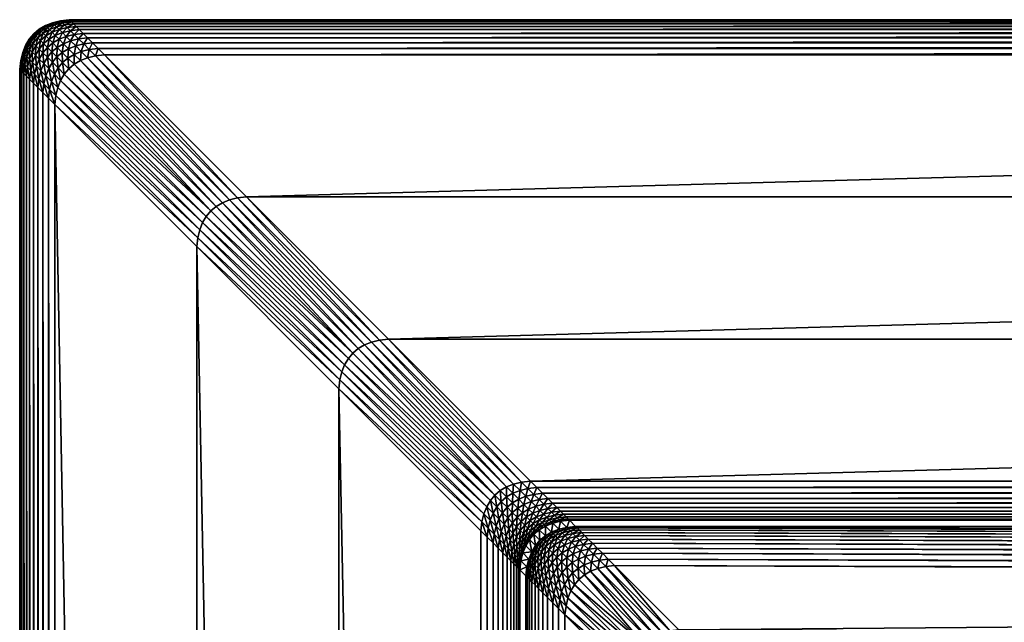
# Model space of a CAD drawing. Header units: centimetres. Extents: x -38.9 to 41.1, y 294.2 to 374.2.
# Tile 6 of 22: x -38.9 to -29, y 368.2 to 374.2. Entities that reach past the tile are written whole.
import ezdxf

# ---------------------------------------------------------------- set-up
doc = ezdxf.new("R2010")
doc.units = ezdxf.units.CM
doc.layers.get('0').update_dxf_attribs({"true_color": 0x565656})

msp = doc.modelspace()

# ---------------------------------------------------------------- meshes
at = {"color": 37, "true_color": 0x7a5834}
mesh = msp.add_polyface(dxfattribs=at)
corners = [(-38.5093, 374.2209, 4), (-38.4201, 374.2318, 4), (-38.4201, 374.2318, 0), (-38.5093, 374.2209, 0), (-38.5897, 374.2014, 4), (-38.5897, 374.2014, 0), (-38.6615, 374.1731, 4), (-38.6615, 374.1731, 0), (-38.5016, 374.2133, 4.0891), (-38.4124, 374.2241, 4.0891), (-38.4878, 374.1994, 4.1696), (-38.3986, 374.2103, 4.1696), (-38.4678, 374.1794, 4.2413), (-38.3786, 374.1903, 4.2413), (-38.4417, 374.1533, 4.3044), (-38.3525, 374.1642, 4.3044), (-38.4094, 374.1211, 4.3587), (-38.3202, 374.1319, 4.3587), (-38.582, 374.1937, 4.0891), (-38.5682, 374.1799, 4.1696), (-38.5482, 374.1599, 4.2413), (-38.5221, 374.1338, 4.3044), (-38.4898, 374.1015, 4.3587), (-38.6538, 374.1655, 4.0891), (-38.64, 374.1516, 4.1696), (-38.62, 374.1317, 4.2413), (-38.5939, 374.1055, 4.3044), (-38.5616, 374.0732, 4.3587), (-38.683, 374.0947, 4.2413), (-38.6569, 374.0686, 4.3044), (-38.6246, 374.0363, 4.3587), (-38.2372, 374.0489, 4.4413), (-38.3264, 374.038, 4.4413), (-38.2756, 373.9873, 4.4696), (-38.2818, 374.0935, 4.4044), (-38.371, 374.0826, 4.4044), (-38.4514, 374.0631, 4.4044), (-38.4068, 374.0185, 4.4413), (-38.5232, 374.0348, 4.4044), (-38.4786, 373.9902, 4.4413), (-38.5862, 373.9979, 4.4044)]
mesh.append_faces([[corners[k] for k in face] for face in [(0, 1, 2), (2, 3, 0), (4, 0, 3), (3, 5, 4), (6, 4, 5), (5, 7, 6), (8, 9, 1), (1, 0, 8), (10, 11, 9), (9, 8, 10), (12, 13, 11), (11, 10, 12), (14, 15, 13), (13, 12, 14), (16, 17, 15), (15, 14, 16), (18, 8, 0), (0, 4, 18), (19, 10, 8), (8, 18, 19), (20, 12, 10), (10, 19, 20), (21, 14, 12), (12, 20, 21), (22, 16, 14), (14, 21, 22), (23, 18, 4), (4, 6, 23), (24, 19, 18), (18, 23, 24), (25, 20, 19), (19, 24, 25), (26, 21, 20), (20, 25, 26), (27, 22, 21), (21, 26, 27), (28, 25, 24), (29, 26, 25), (30, 27, 26), (26, 29, 30), (31, 32, 33), (34, 35, 32), (32, 31, 34), (17, 16, 35), (35, 34, 17), (35, 36, 37), (37, 32, 35), (16, 22, 36), (36, 35, 16), (36, 38, 39), (39, 37, 36), (22, 27, 38), (38, 36, 22), (27, 30, 40), (40, 38, 27)]], dxfattribs={"vtx2": -1, "color": 37})
mesh = msp.add_polyface(dxfattribs=at)
corners = [(14.5799, 374.2318, 4), (14.5799, 374.2318, 0), (-38.4201, 374.2318, 0), (-38.4201, 374.2318, 4), (16.3644, 372.4472, 4.5), (-36.6356, 372.4473, 4.5), (-35.2046, 371.0163, 4.5), (19.6561, 369.1559, 4.0117), (-33.3805, 369.1917, 4.0032), (-33.3196, 369.13, 3.2386), (20.3001, 368.5133, 2.1499), (-32.9265, 368.7363, 2.7418), (-32.2794, 368.0892, 2.7418), (-33.4264, 368.2381, 2.7512), (-32.7794, 367.5911, 2.7512), (-32.7685, 367.6801, 2.7502), (-33.4156, 368.3272, 2.7502), (-32.749, 367.7605, 2.7493), (-33.396, 368.4076, 2.7493), (-32.7207, 367.8322, 2.7483), (-33.3678, 368.4792, 2.7483), (-32.6838, 367.8951, 2.7474), (-33.3308, 368.5422, 2.7474), (-32.6381, 367.9493, 2.7465), (-32.3686, 368.0787, 2.7427), (-33.0156, 368.7258, 2.7427), (-32.449, 368.0594, 2.7436), (-33.0961, 368.7065, 2.7436), (-32.5208, 368.0315, 2.7446), (-33.1678, 368.6785, 2.7446), (-32.5838, 367.9947, 2.7455), (-33.2309, 368.6418, 2.7455), (-38.4124, 374.2241, 4.0891), (14.5876, 374.2241, 4.0891), (-38.3986, 374.2103, 4.1696), (14.6014, 374.2102, 4.1696), (-38.3786, 374.1903, 4.2413), (14.6214, 374.1903, 4.2413), (-38.3525, 374.1642, 4.3044), (14.6475, 374.1641, 4.3044), (-38.3202, 374.1319, 4.3587), (14.8704, 373.9412, 4.4891), (-38.1296, 373.9413, 4.4891), (-38.0666, 373.8782, 4.5), (14.8135, 373.9981, 4.4696), (-38.1865, 373.9981, 4.4696), (14.7628, 374.0489, 4.4413), (-38.2372, 374.0489, 4.4413), (14.7182, 374.0934, 4.4044), (-38.2818, 374.0935, 4.4044), (14.6798, 374.1319, 4.3587), (19.2263, 369.5853, 4.5), (-33.7737, 369.5853, 4.5), (-33.7098, 369.5214, 4.4892), (19.291, 369.5206, 4.4894), (-33.6513, 369.463, 4.4698), (19.3509, 369.4608, 4.4703), (-33.5984, 369.41, 4.4417), (19.4059, 369.4057, 4.4427), (-33.5509, 369.3624, 4.405), (19.4562, 369.3556, 4.4066), (-33.5088, 369.3203, 4.3596), (19.6348, 369.1771, 4.0987), (-33.3953, 369.2065, 4.0918), (19.6087, 369.2032, 4.1773), (-33.4155, 369.2268, 4.1717), (19.5778, 369.234, 4.2474), (-33.4411, 369.2525, 4.243), (19.5421, 369.2697, 4.309), (-33.4722, 369.2837, 4.3056), (19.5015, 369.3102, 4.362), (19.8703, 368.9427, 2.6382), (-33.3049, 369.1152, 3.15), (19.8916, 368.9215, 2.5511), (-33.2847, 369.0949, 3.0701), (19.9177, 368.8955, 2.4725), (-33.259, 369.0692, 2.9988), (19.9486, 368.8646, 2.4025), (-33.2279, 369.038, 2.9361), (19.9843, 368.8289, 2.3409), (-33.1913, 369.0013, 2.8821), (20.2354, 368.578, 2.1605), (-32.9904, 368.8002, 2.7525), (20.1755, 368.6379, 2.1796), (-33.0488, 368.8587, 2.772), (20.1205, 368.6929, 2.2071), (-33.1018, 368.9117, 2.8), (20.0703, 368.7431, 2.2432), (-33.1493, 368.9592, 2.8368), (20.0249, 368.7884, 2.2878), (17.7954, 371.0163, 4.5), (14.9335, 373.8782, 4.5)]
mesh.append_faces([[corners[k] for k in face] for face in [(0, 1, 2), (2, 3, 0), (4, 5, 6), (7, 8, 9), (10, 11, 12), (13, 14, 15), (16, 15, 17), (18, 17, 19), (20, 19, 21), (22, 21, 23), (24, 12, 11), (11, 25, 24), (26, 24, 25), (25, 27, 26), (28, 26, 27), (27, 29, 28), (30, 28, 29), (23, 30, 31), (32, 33, 0), (0, 3, 32), (34, 35, 33), (33, 32, 34), (36, 37, 35), (35, 34, 36), (38, 39, 37), (37, 36, 38), (39, 38, 40), (41, 42, 43), (44, 45, 42), (46, 47, 45), (48, 49, 47), (50, 40, 49), (51, 52, 53), (54, 53, 55), (56, 55, 57), (58, 57, 59), (60, 59, 61), (62, 63, 8), (64, 65, 63), (66, 67, 65), (68, 69, 67), (70, 61, 69), (71, 9, 72), (73, 72, 74), (75, 74, 76), (77, 76, 78), (79, 78, 80), (81, 82, 11), (83, 84, 82), (85, 86, 84), (87, 88, 86), (89, 80, 88), (25, 11, 82), (90, 6, 52), (91, 43, 5)]], dxfattribs={"vtx2": -1, "color": 37})
mesh = msp.add_polyface(dxfattribs=at)
corners = [(22.0285, 362.0508, 2.1934), (20.9501, 367.8634, 2.1499), (-32.2794, 368.0892, 2.7418), (-35.2046, 371.0163, 4.5), (17.7954, 371.0163, 4.5), (16.3644, 372.4472, 4.5), (-33.3196, 369.13, 3.2386), (19.8703, 368.9427, 2.6382), (19.6561, 369.1559, 4.0117), (20.3001, 368.5133, 2.1499), (14.6799, 374.2318, 0), (14.5799, 374.2318, 0), (14.5799, 374.2318, 4), (14.6799, 374.2318, 4), (14.7799, 374.2318, 0), (14.7799, 374.2318, 4), (-38.3202, 374.1319, 4.3587), (14.6798, 374.1319, 4.3587), (14.6475, 374.1641, 4.3044), (-38.0666, 373.8782, 4.5), (14.9335, 373.8782, 4.5), (14.8704, 373.9412, 4.4891), (-38.1296, 373.9413, 4.4891), (14.8135, 373.9981, 4.4696), (-38.1865, 373.9981, 4.4696), (14.7628, 374.0489, 4.4413), (-38.2372, 374.0489, 4.4413), (14.7182, 374.0934, 4.4044), (-38.2818, 374.0935, 4.4044), (-33.7098, 369.5214, 4.4892), (19.291, 369.5206, 4.4894), (19.2263, 369.5853, 4.5), (-33.6513, 369.463, 4.4698), (19.3509, 369.4608, 4.4703), (-33.5984, 369.41, 4.4417), (19.4059, 369.4057, 4.4427), (-33.5509, 369.3624, 4.405), (19.4562, 369.3556, 4.4066), (-33.5088, 369.3203, 4.3596), (19.5015, 369.3102, 4.362), (-33.3805, 369.1917, 4.0032), (19.6348, 369.1771, 4.0987), (-33.3953, 369.2065, 4.0918), (19.6087, 369.2032, 4.1773), (-33.4155, 369.2268, 4.1717), (19.5778, 369.234, 4.2474), (-33.4411, 369.2525, 4.243), (19.5421, 369.2697, 4.309), (-33.4722, 369.2837, 4.3056), (-33.3049, 369.1152, 3.15), (19.8916, 368.9215, 2.5511), (-33.2847, 369.0949, 3.0701), (19.9177, 368.8955, 2.4725), (-33.259, 369.0692, 2.9988), (19.9486, 368.8646, 2.4025), (-33.2279, 369.038, 2.9361), (19.9843, 368.8289, 2.3409), (-33.1913, 369.0013, 2.8821), (20.0249, 368.7884, 2.2878), (-32.9265, 368.7363, 2.7418), (20.2354, 368.578, 2.1605), (-32.9904, 368.8002, 2.7525), (20.1755, 368.6379, 2.1796), (-33.0488, 368.8587, 2.772), (20.1205, 368.6929, 2.2071), (-33.1018, 368.9117, 2.8), (20.0703, 368.7431, 2.2432), (-33.1493, 368.9592, 2.8368), (14.5876, 374.2241, 4.0891), (14.6876, 374.2241, 4.0891), (14.6014, 374.2102, 4.1696), (14.7014, 374.2102, 4.1696), (14.6214, 374.1903, 4.2413), (14.7214, 374.1903, 4.2413), (14.7475, 374.1641, 4.3044), (14.7798, 374.1319, 4.3587), (14.7876, 374.2241, 4.0891), (14.8014, 374.2102, 4.1696), (14.8214, 374.1903, 4.2413), (14.8182, 374.0934, 4.4044), (-33.7737, 369.5853, 4.5), (-36.6356, 372.4473, 4.5)]
mesh.append_faces([[corners[k] for k in face] for face in [(0, 1, 2), (3, 4, 5), (6, 7, 8), (2, 1, 9), (10, 11, 12), (12, 13, 10), (14, 10, 13), (13, 15, 14), (16, 17, 18), (19, 20, 21), (22, 21, 23), (24, 23, 25), (26, 25, 27), (28, 27, 17), (29, 30, 31), (32, 33, 30), (34, 35, 33), (36, 37, 35), (38, 39, 37), (40, 8, 41), (42, 41, 43), (44, 43, 45), (46, 45, 47), (48, 47, 39), (49, 50, 7), (51, 52, 50), (53, 54, 52), (55, 56, 54), (57, 58, 56), (59, 9, 60), (61, 60, 62), (63, 62, 64), (65, 64, 66), (67, 66, 58), (68, 69, 13), (13, 12, 68), (70, 71, 69), (69, 68, 70), (72, 73, 71), (71, 70, 72), (18, 74, 73), (73, 72, 18), (17, 75, 74), (74, 18, 17), (69, 76, 15), (15, 13, 69), (71, 77, 76), (76, 69, 71), (77, 71, 73), (78, 73, 74), (79, 27, 25), (75, 17, 27), (80, 31, 4), (81, 5, 20)]], dxfattribs={"vtx2": -1, "color": 37})
mesh = msp.add_polyface(dxfattribs=at)
corners = [(-38.8615, 373.9731, 0), (-38.8897, 373.9014, 0), (-38.8897, 373.9014, 4), (-38.8615, 373.9731, 4), (-38.8245, 374.0362, 0), (-38.8245, 374.0362, 4), (-38.7789, 374.0905, 0), (-38.7789, 374.0905, 4), (-38.7245, 374.1362, 4), (-38.6615, 374.1731, 4), (-38.6615, 374.1731, 0), (-38.7245, 374.1362, 0), (-38.882, 373.8937, 4.0891), (-38.8538, 373.9655, 4.0891), (-38.8682, 373.8799, 4.1696), (-38.84, 373.9516, 4.1696), (-38.8482, 373.8599, 4.2413), (-38.82, 373.9317, 4.2413), (-38.8168, 374.0285, 4.0891), (-38.803, 374.0147, 4.1696), (-38.783, 373.9947, 4.2413), (-38.7939, 373.9055, 4.3044), (-38.7569, 373.9686, 4.3044), (-38.7616, 373.8733, 4.3587), (-38.7246, 373.9363, 4.3587), (-38.7712, 374.0829, 4.0891), (-38.7574, 374.069, 4.1696), (-38.7374, 374.049, 4.2413), (-38.7113, 374.0229, 4.3044), (-38.679, 373.9907, 4.3587), (-38.6406, 373.9522, 4.4044), (-38.6862, 373.8979, 4.4044), (-38.6416, 373.8533, 4.4413), (-38.7168, 374.1285, 4.0891), (-38.6538, 374.1655, 4.0891), (-38.703, 374.1147, 4.1696), (-38.64, 374.1516, 4.1696), (-38.683, 374.0947, 4.2413), (-38.62, 374.1317, 4.2413), (-38.6569, 374.0686, 4.3044), (-38.6246, 374.0363, 4.3587)]
mesh.append_faces([[corners[k] for k in face] for face in [(0, 1, 2), (2, 3, 0), (4, 0, 3), (3, 5, 4), (6, 4, 5), (5, 7, 6), (8, 9, 10), (10, 11, 8), (7, 8, 11), (11, 6, 7), (12, 13, 3), (3, 2, 12), (14, 15, 13), (13, 12, 14), (16, 17, 15), (13, 18, 5), (5, 3, 13), (15, 19, 18), (18, 13, 15), (17, 20, 19), (19, 15, 17), (21, 22, 20), (20, 17, 21), (23, 24, 22), (22, 21, 23), (18, 25, 7), (7, 5, 18), (19, 26, 25), (25, 18, 19), (20, 27, 26), (26, 19, 20), (22, 28, 27), (27, 20, 22), (24, 29, 28), (28, 22, 24), (30, 31, 32), (29, 24, 31), (31, 30, 29), (33, 34, 9), (9, 8, 33), (35, 36, 34), (34, 33, 35), (36, 35, 37), (38, 37, 39), (25, 33, 8), (8, 7, 25), (26, 35, 33), (33, 25, 26), (27, 37, 35), (35, 26, 27), (28, 39, 37), (37, 27, 28), (29, 40, 39), (39, 28, 29), (40, 29, 30)]], dxfattribs={"vtx2": -1, "color": 37})
mesh = msp.add_polyface(dxfattribs=at)
corners = [(-38.6296, 373.4413, 4.4891), (-38.6188, 373.5304, 4.4891), (-38.6756, 373.5873, 4.4696), (-38.5992, 373.6109, 4.4891), (-38.5557, 373.4674, 4.5), (-38.5362, 373.5478, 4.5), (-38.6561, 373.6678, 4.4696), (-38.571, 373.6826, 4.4891), (-38.5079, 373.6196, 4.5), (-38.6278, 373.7395, 4.4696), (-38.534, 373.7457, 4.4891), (-38.471, 373.6826, 4.5), (-38.5909, 373.8026, 4.4696), (-38.6416, 373.8533, 4.4413), (-38.4883, 373.8, 4.4891), (-38.4253, 373.737, 4.5), (-38.5452, 373.8569, 4.4696), (-38.596, 373.9076, 4.4413), (-38.6406, 373.9522, 4.4044), (-38.1296, 373.9413, 4.4891), (-38.2188, 373.9304, 4.4891), (-38.1557, 373.8674, 4.5), (-38.0666, 373.8782, 4.5), (-38.1865, 373.9981, 4.4696), (-38.2756, 373.9873, 4.4696), (-38.2372, 374.0489, 4.4413), (-38.2992, 373.9109, 4.4891), (-38.2362, 373.8478, 4.5), (-38.3561, 373.9677, 4.4696), (-38.3264, 374.038, 4.4413), (-38.4068, 374.0185, 4.4413), (-38.371, 373.8826, 4.4891), (-38.3079, 373.8196, 4.5), (-38.4278, 373.9395, 4.4696), (-38.4786, 373.9902, 4.4413), (-38.434, 373.8457, 4.4891), (-38.371, 373.7826, 4.5), (-38.4909, 373.9026, 4.4696), (-38.5416, 373.9533, 4.4413), (-38.5232, 374.0348, 4.4044), (-38.5862, 373.9979, 4.4044), (-38.6246, 374.0363, 4.3587)]
mesh.append_faces([[corners[k] for k in face] for face in [(0, 1, 2), (3, 1, 4), (4, 5, 3), (1, 3, 6), (7, 3, 5), (5, 8, 7), (9, 6, 3), (3, 7, 9), (10, 7, 8), (8, 11, 10), (12, 9, 7), (7, 10, 12), (9, 12, 13), (14, 10, 11), (11, 15, 14), (16, 12, 10), (10, 14, 16), (17, 13, 12), (12, 16, 17), (13, 17, 18), (19, 20, 21), (21, 22, 19), (23, 24, 20), (20, 19, 23), (24, 23, 25), (20, 26, 27), (27, 21, 20), (24, 28, 26), (26, 20, 24), (29, 30, 28), (28, 24, 29), (26, 31, 32), (32, 27, 26), (28, 33, 31), (31, 26, 28), (30, 34, 33), (33, 28, 30), (31, 35, 36), (36, 32, 31), (33, 37, 35), (35, 31, 33), (34, 38, 37), (37, 33, 34), (39, 40, 38), (38, 34, 39), (35, 14, 15), (15, 36, 35), (37, 16, 14), (14, 35, 37), (38, 17, 16), (16, 37, 38), (40, 18, 17), (17, 38, 40), (18, 40, 41)]], dxfattribs={"vtx2": -1, "color": 37})
mesh = msp.add_polyface(dxfattribs=at)
corners = [(-38.9093, 373.8209, 0), (-38.9201, 373.7318, 0), (-38.9201, 373.7318, 4), (-38.9093, 373.8209, 4), (-38.8897, 373.9014, 0), (-38.8897, 373.9014, 4), (-38.9124, 373.7241, 4.0891), (-38.9016, 373.8133, 4.0891), (-38.8986, 373.7103, 4.1696), (-38.8878, 373.7994, 4.1696), (-38.8786, 373.6903, 4.2413), (-38.8678, 373.7794, 4.2413), (-38.8525, 373.6642, 4.3044), (-38.8417, 373.7533, 4.3044), (-38.8202, 373.6319, 4.3587), (-38.8094, 373.721, 4.3587), (-38.882, 373.8937, 4.0891), (-38.8682, 373.8799, 4.1696), (-38.8482, 373.8599, 4.2413), (-38.8221, 373.8338, 4.3044), (-38.7898, 373.8015, 4.3587), (-38.84, 373.9516, 4.1696), (-38.7939, 373.9055, 4.3044), (-38.82, 373.9317, 4.2413), (-38.7616, 373.8733, 4.3587), (-38.6756, 373.5873, 4.4696), (-38.6865, 373.4981, 4.4696), (-38.6296, 373.4413, 4.4891), (-38.7264, 373.638, 4.4413), (-38.7372, 373.5489, 4.4413), (-38.771, 373.6826, 4.4044), (-38.7818, 373.5935, 4.4044), (-38.6561, 373.6678, 4.4696), (-38.6188, 373.5304, 4.4891), (-38.7068, 373.7185, 4.4413), (-38.7514, 373.7631, 4.4044), (-38.6786, 373.7902, 4.4413), (-38.6278, 373.7395, 4.4696), (-38.7232, 373.8348, 4.4044), (-38.6416, 373.8533, 4.4413), (-38.6862, 373.8979, 4.4044), (-38.7246, 373.9363, 4.3587)]
mesh.append_faces([[corners[k] for k in face] for face in [(0, 1, 2), (2, 3, 0), (4, 0, 3), (3, 5, 4), (6, 7, 3), (3, 2, 6), (8, 9, 7), (7, 6, 8), (10, 11, 9), (9, 8, 10), (12, 13, 11), (11, 10, 12), (14, 15, 13), (13, 12, 14), (7, 16, 5), (5, 3, 7), (9, 17, 16), (16, 7, 9), (11, 18, 17), (17, 9, 11), (13, 19, 18), (18, 11, 13), (15, 20, 19), (19, 13, 15), (21, 17, 18), (19, 22, 23), (23, 18, 19), (20, 24, 22), (22, 19, 20), (25, 26, 27), (28, 29, 26), (26, 25, 28), (30, 31, 29), (29, 28, 30), (15, 14, 31), (31, 30, 15), (32, 25, 33), (34, 28, 25), (25, 32, 34), (35, 30, 28), (28, 34, 35), (20, 15, 30), (30, 35, 20), (36, 34, 32), (32, 37, 36), (38, 35, 34), (34, 36, 38), (24, 20, 35), (35, 38, 24), (39, 36, 37), (40, 38, 36), (36, 39, 40), (41, 24, 38), (38, 40, 41)]], dxfattribs={"vtx2": -1, "color": 37})
mesh = msp.add_polyface(dxfattribs=at)
corners = [(-35.6938, 370.6054, 4.5), (-37.1248, 372.0364, 4.5), (-37.1356, 371.9473, 4.5), (-35.7046, 370.5163, 4.5), (-35.6742, 370.6859, 4.5), (-37.1052, 372.1169, 4.5), (-35.646, 370.7577, 4.5), (-37.077, 372.1886, 4.5), (-35.609, 370.8207, 4.5), (-37.04, 372.2516, 4.5), (-35.5634, 370.8751, 4.5), (-36.9944, 372.306, 4.5), (-35.2938, 371.0054, 4.5), (-35.2046, 371.0163, 4.5), (-36.6356, 372.4473, 4.5), (-36.7248, 372.4364, 4.5), (-35.3742, 370.9859, 4.5), (-36.8052, 372.4169, 4.5), (-35.446, 370.9576, 4.5), (-36.877, 372.3886, 4.5), (-35.509, 370.9207, 4.5), (-36.94, 372.3517, 4.5), (-38.6188, 373.5304, 4.4891), (-38.6296, 373.4413, 4.4891), (-38.5666, 373.3782, 4.5), (-38.5557, 373.4674, 4.5), (-34.2628, 369.1745, 4.5), (-34.2737, 369.0853, 4.5), (-34.2433, 369.2549, 4.5), (-38.5362, 373.5478, 4.5), (-34.215, 369.3267, 4.5), (-38.5079, 373.6196, 4.5), (-34.1781, 369.3897, 4.5), (-38.471, 373.6826, 4.5), (-34.1324, 369.4441, 4.5), (-38.4253, 373.737, 4.5), (-38.0666, 373.8782, 4.5), (-38.1557, 373.8674, 4.5), (-33.8628, 369.5745, 4.5), (-38.2362, 373.8478, 4.5), (-33.9433, 369.5549, 4.5), (-38.3079, 373.8196, 4.5), (-34.015, 369.5267, 4.5), (-38.371, 373.7826, 4.5), (-34.0781, 369.4897, 4.5)]
mesh.append_faces([[corners[k] for k in face] for face in [(0, 1, 2), (2, 3, 0), (4, 5, 1), (1, 0, 4), (6, 7, 5), (5, 4, 6), (8, 9, 7), (7, 6, 8), (10, 11, 9), (9, 8, 10), (12, 13, 14), (14, 15, 12), (16, 12, 15), (15, 17, 16), (18, 16, 17), (17, 19, 18), (20, 18, 19), (19, 21, 20), (10, 20, 21), (21, 11, 10), (22, 23, 24), (24, 25, 22), (26, 0, 3), (3, 27, 26), (24, 2, 1), (1, 25, 24), (28, 4, 0), (0, 26, 28), (25, 1, 5), (5, 29, 25), (30, 6, 4), (29, 5, 7), (7, 31, 29), (32, 8, 6), (31, 7, 9), (9, 33, 31), (34, 10, 8), (33, 9, 11), (11, 35, 33), (15, 14, 36), (36, 37, 15), (13, 12, 38), (17, 15, 37), (37, 39, 17), (12, 16, 40), (19, 17, 39), (39, 41, 19), (16, 18, 42), (21, 19, 41), (41, 43, 21), (18, 20, 44), (11, 21, 43), (43, 35, 11), (20, 10, 34)]], dxfattribs={"vtx2": -1, "color": 37})
mesh = msp.add_polyface(dxfattribs=at)
corners = [(-38.9202, 294.7318, 0), (-38.9202, 294.7318, 4), (-38.9201, 373.7318, 4), (-37.1356, 371.9473, 4.5), (-37.1356, 296.5163, 4.5), (-35.7047, 297.9473, 4.5), (-33.8518, 299.8002, 4.0094), (-33.8485, 299.8035, 3.9858), (-33.8198, 368.6315, 3.248), (-33.8377, 299.7143, 3.9865), (-33.8409, 299.7111, 4.0094), (-33.8182, 299.6338, 3.9871), (-33.8213, 299.6307, 4.0095), (-38.9125, 294.7394, 4.0891), (-38.9124, 373.7241, 4.0891), (-38.8987, 294.7533, 4.1696), (-38.8986, 373.7103, 4.1696), (-38.8787, 294.7733, 4.2413), (-38.8786, 373.6903, 4.2413), (-38.8526, 294.7994, 4.3044), (-38.8525, 373.6642, 4.3044), (-38.8203, 294.8317, 4.3587), (-38.6296, 373.4413, 4.4891), (-38.6297, 295.0223, 4.4891), (-38.5666, 295.0853, 4.5), (-38.6865, 373.4981, 4.4696), (-38.6865, 294.9654, 4.4696), (-38.7372, 373.5489, 4.4413), (-38.7373, 294.9147, 4.4413), (-38.7818, 373.5935, 4.4044), (-38.7819, 294.8701, 4.4044), (-38.8202, 373.6319, 4.3587), (-34.2737, 369.0853, 4.5), (-34.2737, 299.3782, 4.5), (-34.2092, 299.4427, 4.4893), (-34.2098, 369.0214, 4.4892), (-34.1496, 299.5023, 4.4702), (-34.1513, 368.963, 4.4698), (-34.095, 299.5569, 4.4424), (-34.0983, 368.91, 4.4417), (-34.0454, 299.6065, 4.4062), (-34.0508, 368.8625, 4.405), (-34.0007, 299.6512, 4.3614), (-33.8951, 368.7067, 4.0918), (-33.8716, 299.7803, 4.0969), (-33.9153, 368.727, 4.1717), (-33.8965, 299.7555, 4.1758), (-33.941, 368.7527, 4.243), (-33.9263, 299.7257, 4.2462), (-33.9721, 368.7838, 4.3056), (-33.961, 299.6909, 4.3081), (-34.0088, 368.8204, 4.3596), (-33.8286, 299.8233, 3.8982), (-33.805, 368.6167, 3.1594), (-33.8038, 299.8482, 3.819), (-33.9899, 299.5621, 4.3614), (-33.8608, 299.6912, 4.0969), (-33.8856, 299.6664, 4.1758), (-33.9154, 299.6366, 4.2462), (-33.9501, 299.6018, 4.3081), (-33.8178, 299.7342, 3.8989), (-33.793, 299.759, 3.8197), (-33.8412, 299.6108, 4.0969), (-33.866, 299.5859, 4.1758), (-33.8958, 299.5561, 4.2462), (-33.7983, 299.6537, 3.8995), (-33.793, 299.559, 4.0095), (-35.7046, 370.5163, 4.5), (-38.5666, 373.3782, 4.5)]
mesh.append_faces([[corners[k] for k in face] for face in [(0, 1, 2), (3, 4, 5), (6, 7, 8), (9, 7, 6), (6, 10, 9), (11, 9, 10), (10, 12, 11), (2, 1, 13), (14, 13, 15), (16, 15, 17), (18, 17, 19), (20, 19, 21), (22, 23, 24), (25, 26, 23), (27, 28, 26), (29, 30, 28), (31, 21, 30), (32, 33, 34), (35, 34, 36), (37, 36, 38), (39, 38, 40), (41, 40, 42), (43, 44, 6), (45, 46, 44), (47, 48, 46), (49, 50, 48), (51, 42, 50), (8, 7, 52), (53, 52, 54), (55, 42, 40), (44, 56, 10), (10, 6, 44), (46, 57, 56), (56, 44, 46), (48, 58, 57), (57, 46, 48), (50, 59, 58), (58, 48, 50), (42, 55, 59), (59, 50, 42), (60, 52, 7), (7, 9, 60), (52, 60, 61), (56, 62, 12), (12, 10, 56), (57, 63, 62), (62, 56, 57), (58, 64, 63), (63, 57, 58), (64, 58, 59), (65, 60, 9), (9, 11, 65), (66, 12, 62), (67, 5, 33), (68, 24, 4)]], dxfattribs={"vtx2": -1, "color": 37})
mesh = msp.add_polyface(dxfattribs=at)
corners = [(-38.9201, 373.7318, 4), (-38.9201, 373.7318, 0), (-38.9202, 294.7318, 0), (-35.7047, 297.9473, 4.5), (-35.7046, 370.5163, 4.5), (-37.1356, 371.9473, 4.5), (-33.8198, 368.6315, 3.248), (-33.8803, 368.692, 4.0032), (-33.8518, 299.8002, 4.0094), (-32.7794, 367.5911, 2.7512), (-33.4264, 368.2381, 2.7512), (-33.4272, 300.226, 3.4885), (-32.7804, 300.8754, 3.4762), (0.3729, 334.2335, 2.7538), (-32.2794, 368.0892, 2.7418), (-32.3686, 368.0787, 2.7427), (1.0076, 334.8681, 2.7419), (-32.449, 368.0594, 2.7436), (0.9371, 334.7976, 2.7432), (-32.5208, 368.0315, 2.7446), (0.8666, 334.7271, 2.7445), (0.796, 334.6566, 2.7459), (-32.5838, 367.9947, 2.7455), (0.7255, 334.5861, 2.7472), (-32.6381, 367.9493, 2.7465), (-32.7685, 367.6801, 2.7502), (0.4435, 334.304, 2.7525), (-32.749, 367.7605, 2.7493), (0.514, 334.3745, 2.7512), (-32.7207, 367.8322, 2.7483), (0.5845, 334.445, 2.7498), (-32.6838, 367.8951, 2.7474), (0.655, 334.5156, 2.7485), (-38.9125, 294.7394, 4.0891), (-38.9124, 373.7241, 4.0891), (-38.8987, 294.7533, 4.1696), (-38.8986, 373.7103, 4.1696), (-38.8787, 294.7733, 4.2413), (-38.8786, 373.6903, 4.2413), (-38.8526, 294.7994, 4.3044), (-38.8525, 373.6642, 4.3044), (-38.8203, 294.8317, 4.3587), (-38.8202, 373.6319, 4.3587), (-38.5666, 295.0853, 4.5), (-38.5666, 373.3782, 4.5), (-38.6296, 373.4413, 4.4891), (-38.6297, 295.0223, 4.4891), (-38.6865, 373.4981, 4.4696), (-38.6865, 294.9654, 4.4696), (-38.7372, 373.5489, 4.4413), (-38.7373, 294.9147, 4.4413), (-38.7818, 373.5935, 4.4044), (-38.7819, 294.8701, 4.4044), (-34.2092, 299.4427, 4.4893), (-34.2098, 369.0214, 4.4892), (-34.2737, 369.0853, 4.5), (-34.1496, 299.5023, 4.4702), (-34.1513, 368.963, 4.4698), (-34.095, 299.5569, 4.4424), (-34.0983, 368.91, 4.4417), (-34.0454, 299.6065, 4.4062), (-34.0508, 368.8625, 4.405), (-34.0007, 299.6512, 4.3614), (-34.0088, 368.8204, 4.3596), (-33.8951, 368.7067, 4.0918), (-33.8716, 299.7803, 4.0969), (-33.9153, 368.727, 4.1717), (-33.8965, 299.7555, 4.1758), (-33.941, 368.7527, 4.243), (-33.9263, 299.7257, 4.2462), (-33.9721, 368.7838, 4.3056), (-33.961, 299.6909, 4.3081), (-33.8286, 299.8233, 3.8982), (-33.805, 368.6167, 3.1594), (-33.8038, 299.8482, 3.819), (-33.7848, 368.5965, 3.0795), (-33.7741, 299.878, 3.7482), (-33.7591, 368.5708, 3.0082), (-33.7394, 299.9128, 3.6859), (-33.728, 368.5396, 2.9455), (-33.6997, 299.9526, 3.6319), (-33.6914, 368.5031, 2.8915), (-33.4903, 368.302, 2.7619), (-33.4916, 300.1614, 3.5004), (-33.5488, 368.3605, 2.7814), (-33.5511, 300.1017, 3.5207), (-33.6018, 368.4135, 2.8094), (-33.6056, 300.0471, 3.5493), (-33.6493, 368.461, 2.8462), (-33.6551, 299.9973, 3.5864), (-34.2737, 299.3782, 4.5), (-37.1356, 296.5163, 4.5)]
mesh.append_faces([[corners[k] for k in face] for face in [(9, 12, 13)]], dxfattribs={"color": 37})
mesh.append_faces([[corners[k] for k in face] for face in [(0, 1, 2), (3, 4, 5), (6, 7, 8), (9, 10, 11), (14, 15, 16), (15, 17, 18), (17, 19, 20), (21, 20, 19), (19, 22, 21), (23, 21, 22), (22, 24, 23), (25, 9, 13), (13, 26, 25), (27, 25, 26), (26, 28, 27), (29, 27, 28), (28, 30, 29), (31, 29, 30), (30, 32, 31), (24, 31, 32), (32, 23, 24), (33, 34, 0), (35, 36, 34), (37, 38, 36), (39, 40, 38), (41, 42, 40), (43, 44, 45), (46, 45, 47), (48, 47, 49), (50, 49, 51), (52, 51, 42), (53, 54, 55), (56, 57, 54), (58, 59, 57), (60, 61, 59), (62, 63, 61), (8, 7, 64), (65, 64, 66), (67, 66, 68), (69, 68, 70), (71, 70, 63), (72, 73, 6), (74, 75, 73), (76, 77, 75), (78, 79, 77), (80, 81, 79), (11, 10, 82), (83, 82, 84), (85, 84, 86), (87, 86, 88), (89, 88, 81), (90, 55, 4), (91, 5, 44)]], dxfattribs={"vtx2": -1, "color": 37})
mesh = msp.add_polyface(dxfattribs=at)
corners = [(-34.1794, 369.191, 4.4892), (-34.1511, 369.2628, 4.4892), (-34.215, 369.3267, 4.5), (-34.2433, 369.2549, 4.5), (-34.1142, 369.3258, 4.4892), (-34.1781, 369.3897, 4.5), (-34.0927, 369.2043, 4.4698), (-34.0557, 369.2674, 4.4698), (-34.0685, 369.3802, 4.4892), (-34.1324, 369.4441, 4.5), (-34.0101, 369.3217, 4.4698), (-34.0028, 369.2144, 4.4417), (-33.9571, 369.2687, 4.4417), (-33.9552, 369.1669, 4.405), (-33.9096, 369.2212, 4.405), (-33.7737, 369.5853, 4.5), (-33.8628, 369.5745, 4.5), (-33.7989, 369.5106, 4.4892), (-33.8794, 369.491, 4.4892), (-33.9433, 369.5549, 4.5), (-33.8209, 369.4326, 4.4698), (-33.7405, 369.4521, 4.4698), (-33.768, 369.3796, 4.4417), (-33.9511, 369.4628, 4.4892), (-34.015, 369.5267, 4.5), (-33.8927, 369.4043, 4.4698), (-33.8397, 369.3513, 4.4417), (-33.7922, 369.3038, 4.405), (-34.0142, 369.4258, 4.4892), (-34.0781, 369.4897, 4.5), (-33.9557, 369.3674, 4.4698), (-33.9028, 369.3144, 4.4417), (-33.8552, 369.2668, 4.405), (-33.8132, 369.2248, 4.3596), (-33.7501, 369.2617, 4.3596), (-33.8675, 369.1791, 4.3596), (-33.7766, 369.1882, 4.3056), (-35.6742, 370.6859, 4.5), (-35.646, 370.7577, 4.5), (-35.609, 370.8207, 4.5), (-35.2046, 371.0163, 4.5), (-35.2938, 371.0054, 4.5), (-35.3742, 370.9859, 4.5), (-35.446, 370.9576, 4.5), (-35.509, 370.9207, 4.5)]
mesh.append_faces([[corners[k] for k in face] for face in [(0, 1, 2), (2, 3, 0), (1, 4, 5), (5, 2, 1), (6, 7, 4), (4, 1, 6), (4, 8, 9), (9, 5, 4), (7, 10, 8), (8, 4, 7), (11, 12, 10), (10, 7, 11), (13, 14, 12), (15, 16, 17), (18, 17, 16), (16, 19, 18), (20, 21, 17), (17, 18, 20), (21, 20, 22), (23, 18, 19), (19, 24, 23), (25, 20, 18), (18, 23, 25), (26, 22, 20), (20, 25, 26), (22, 26, 27), (28, 23, 24), (24, 29, 28), (30, 25, 23), (23, 28, 30), (31, 26, 25), (25, 30, 31), (32, 27, 26), (26, 31, 32), (33, 34, 27), (27, 32, 33), (8, 28, 29), (29, 9, 8), (10, 30, 28), (28, 8, 10), (12, 31, 30), (30, 10, 12), (14, 32, 31), (31, 12, 14), (35, 33, 32), (32, 14, 35), (34, 33, 36), (37, 3, 2), (38, 2, 5), (39, 5, 9), (16, 15, 40), (19, 16, 41), (24, 19, 42), (29, 24, 43), (9, 29, 44)]], dxfattribs={"vtx2": -1, "color": 37})
mesh = msp.add_polyface(dxfattribs=at)
corners = [(-33.4088, 369.1194, 3.2395), (-33.3196, 369.13, 3.2386), (-33.3805, 369.1917, 4.0032), (-33.4697, 369.1809, 4.0032), (-33.5501, 369.1614, 4.0032), (-33.4892, 369.1, 3.2405), (-33.7989, 369.5106, 4.4892), (-33.7098, 369.5214, 4.4892), (-33.7737, 369.5853, 4.5), (-33.7405, 369.4521, 4.4698), (-33.6513, 369.463, 4.4698), (-33.6875, 369.3991, 4.4417), (-33.5984, 369.41, 4.4417), (-33.64, 369.3516, 4.405), (-33.5509, 369.3624, 4.405), (-33.598, 369.3095, 4.3596), (-33.5088, 369.3203, 4.3596), (-33.768, 369.3796, 4.4417), (-33.7205, 369.332, 4.405), (-33.6784, 369.29, 4.3596), (-33.7922, 369.3038, 4.405), (-33.7501, 369.2617, 4.3596), (-33.3953, 369.2065, 4.0918), (-33.4844, 369.1957, 4.0918), (-33.4155, 369.2268, 4.1717), (-33.5046, 369.216, 4.1717), (-33.4411, 369.2525, 4.243), (-33.5302, 369.2417, 4.243), (-33.4722, 369.2837, 4.3056), (-33.5614, 369.2729, 4.3056), (-33.5648, 369.1762, 4.0918), (-33.585, 369.1965, 4.1717), (-33.6107, 369.2222, 4.243), (-33.6418, 369.2534, 4.3056), (-33.6366, 369.148, 4.0918), (-33.6218, 369.1332, 4.0032), (-33.6568, 369.1682, 4.1717), (-33.6824, 369.1939, 4.243), (-33.7136, 369.2251, 4.3056), (-33.7455, 369.157, 4.243), (-33.7198, 369.1313, 4.1717), (-33.7766, 369.1882, 4.3056)]
mesh.append_faces([[corners[k] for k in face] for face in [(0, 1, 2), (2, 3, 0), (3, 4, 5), (6, 7, 8), (9, 10, 7), (7, 6, 9), (11, 12, 10), (10, 9, 11), (13, 14, 12), (12, 11, 13), (15, 16, 14), (14, 13, 15), (17, 11, 9), (18, 13, 11), (11, 17, 18), (19, 15, 13), (13, 18, 19), (20, 18, 17), (21, 19, 18), (18, 20, 21), (22, 23, 3), (3, 2, 22), (24, 25, 23), (23, 22, 24), (26, 27, 25), (25, 24, 26), (28, 29, 27), (27, 26, 28), (16, 15, 29), (29, 28, 16), (23, 30, 4), (4, 3, 23), (25, 31, 30), (30, 23, 25), (27, 32, 31), (31, 25, 27), (29, 33, 32), (32, 27, 29), (15, 19, 33), (33, 29, 15), (30, 34, 35), (35, 4, 30), (31, 36, 34), (34, 30, 31), (32, 37, 36), (36, 31, 32), (33, 38, 37), (37, 32, 33), (19, 21, 38), (38, 33, 19), (37, 39, 40), (40, 36, 37), (38, 41, 39), (39, 37, 38), (41, 38, 21)]], dxfattribs={"vtx2": -1, "color": 37})
mesh = msp.add_polyface(dxfattribs=at)
corners = [(-34.2098, 369.0214, 4.4892), (-34.1989, 369.1106, 4.4892), (-34.2628, 369.1745, 4.5), (-34.2737, 369.0853, 4.5), (-34.1513, 368.963, 4.4698), (-34.1405, 369.0521, 4.4698), (-34.0983, 368.91, 4.4417), (-34.0875, 368.9991, 4.4417), (-34.1794, 369.191, 4.4892), (-34.2433, 369.2549, 4.5), (-34.1209, 369.1326, 4.4698), (-34.068, 369.0796, 4.4417), (-34.04, 368.9516, 4.405), (-34.0204, 369.0321, 4.405), (-34.0927, 369.2043, 4.4698), (-34.1511, 369.2628, 4.4892), (-34.0397, 369.1513, 4.4417), (-33.9922, 369.1038, 4.405), (-33.9784, 368.99, 4.3596), (-33.9501, 369.0618, 4.3596), (-34.0028, 369.2144, 4.4417), (-34.0557, 369.2674, 4.4698), (-33.9552, 369.1669, 4.405), (-33.9132, 369.1248, 4.3596), (-33.9571, 369.2687, 4.4417), (-33.8675, 369.1791, 4.3596), (-33.9096, 369.2212, 4.405), (-33.9418, 368.9534, 4.3056), (-33.9135, 369.0251, 4.3056), (-33.8198, 369.0314, 4.1717), (-33.8567, 368.9683, 4.1717), (-33.8365, 368.9481, 4.0917), (-33.7995, 369.0111, 4.0918), (-33.8454, 369.057, 4.243), (-33.8824, 368.994, 4.243), (-33.8766, 369.0882, 4.3056), (-33.7539, 369.0655, 4.0917), (-33.7848, 368.9964, 4.0032), (-33.7741, 369.0857, 4.1717), (-33.7998, 369.1114, 4.243), (-33.8309, 369.1425, 4.3056), (-33.7455, 369.157, 4.243), (-33.7766, 369.1882, 4.3056), (-33.8132, 369.2248, 4.3596)]
mesh.append_faces([[corners[k] for k in face] for face in [(0, 1, 2), (2, 3, 0), (4, 5, 1), (1, 0, 4), (6, 7, 5), (1, 8, 9), (9, 2, 1), (5, 10, 8), (8, 1, 5), (7, 11, 10), (10, 5, 7), (12, 13, 11), (11, 7, 12), (10, 14, 15), (15, 8, 10), (11, 16, 14), (14, 10, 11), (13, 17, 16), (16, 11, 13), (18, 19, 17), (17, 13, 18), (16, 20, 21), (21, 14, 16), (17, 22, 20), (20, 16, 17), (19, 23, 22), (22, 17, 19), (24, 20, 22), (23, 25, 26), (26, 22, 23), (19, 18, 27), (27, 28, 19), (29, 30, 31), (31, 32, 29), (33, 34, 30), (30, 29, 33), (35, 28, 34), (34, 33, 35), (23, 19, 28), (28, 35, 23), (36, 32, 37), (38, 29, 32), (32, 36, 38), (39, 33, 29), (29, 38, 39), (40, 35, 33), (33, 39, 40), (25, 23, 35), (35, 40, 25), (41, 39, 38), (42, 40, 39), (39, 41, 42), (43, 25, 40), (40, 42, 43)]], dxfattribs={"vtx2": -1, "color": 37})
mesh = msp.add_polyface(dxfattribs=at)
corners = [(-33.7392, 369.0507, 4.0032), (-33.7848, 368.9964, 4.0032), (-33.7241, 368.9355, 3.2442), (-33.6784, 368.9897, 3.2433), (-33.4892, 369.1, 3.2405), (-33.4088, 369.1194, 3.2395), (-33.4697, 369.1809, 4.0032), (-33.561, 369.072, 3.2414), (-33.5501, 369.1614, 4.0032), (-33.6218, 369.1332, 4.0032), (-33.6241, 369.0352, 3.2423), (-33.6848, 369.0963, 4.0032), (-33.7094, 368.9208, 3.1556), (-33.6637, 368.975, 3.1547), (-33.7539, 369.0655, 4.0917), (-33.3196, 369.13, 3.2386), (-33.394, 369.1046, 3.1509), (-33.3049, 369.1152, 3.15), (-33.3739, 369.0843, 3.071), (-33.4745, 369.0853, 3.1519), (-33.4543, 369.065, 3.0719), (-33.4286, 369.0393, 3.0006), (-33.3482, 369.0586, 2.9997), (-33.3975, 369.0081, 2.938), (-33.3171, 369.0274, 2.9371), (-33.3609, 368.9715, 2.884), (-33.5463, 369.0572, 3.1528), (-33.5261, 369.037, 3.0729), (-33.5004, 369.0113, 3.0016), (-33.4693, 368.9801, 2.9389), (-33.4327, 368.9435, 2.8849), (-33.6366, 369.148, 4.0918), (-33.6996, 369.1111, 4.0918), (-33.6568, 369.1682, 4.1717), (-33.7198, 369.1313, 4.1717), (-33.6093, 369.0204, 3.1538), (-33.5891, 369.0002, 3.0738), (-33.5635, 368.9745, 3.0025), (-33.5323, 368.9434, 2.9399), (-33.7741, 369.0857, 4.1717), (-33.7455, 369.157, 4.243), (-33.6435, 368.9547, 3.0748), (-33.6178, 368.929, 3.0035)]
mesh.append_faces([[corners[k] for k in face] for face in [(0, 1, 2), (2, 3, 0), (4, 5, 6), (7, 4, 8), (8, 9, 7), (10, 7, 9), (9, 11, 10), (3, 10, 11), (11, 0, 3), (12, 13, 3), (1, 0, 14), (15, 5, 16), (17, 16, 18), (19, 16, 5), (5, 4, 19), (20, 18, 16), (16, 19, 20), (21, 22, 18), (18, 20, 21), (22, 21, 23), (24, 23, 25), (26, 19, 4), (4, 7, 26), (27, 20, 19), (19, 26, 27), (28, 21, 20), (20, 27, 28), (29, 23, 21), (21, 28, 29), (30, 25, 23), (23, 29, 30), (31, 32, 11), (11, 9, 31), (33, 34, 32), (32, 31, 33), (35, 26, 7), (7, 10, 35), (36, 27, 26), (26, 35, 36), (37, 28, 27), (27, 36, 37), (38, 29, 28), (28, 37, 38), (32, 14, 0), (0, 11, 32), (34, 39, 14), (14, 32, 34), (39, 34, 40), (13, 35, 10), (10, 3, 13), (41, 36, 35), (35, 13, 41), (42, 37, 36), (36, 41, 42)]], dxfattribs={"vtx2": -1, "color": 37})
mesh = msp.add_polyface(dxfattribs=at)
corners = [(-33.8089, 368.7206, 3.247), (-33.8695, 368.7811, 4.0032), (-33.8803, 368.692, 4.0032), (-33.8198, 368.6315, 3.248), (-33.7894, 368.801, 3.2461), (-33.85, 368.8616, 4.0032), (-33.7611, 368.8726, 3.2452), (-33.8217, 368.9333, 4.0032), (-33.7848, 368.9964, 4.0032), (-34.1405, 369.0521, 4.4698), (-34.1513, 368.963, 4.4698), (-34.0983, 368.91, 4.4417), (-34.0508, 368.8625, 4.405), (-34.04, 368.9516, 4.405), (-34.0875, 368.9991, 4.4417), (-34.0088, 368.8204, 4.3596), (-33.9979, 368.9095, 4.3596), (-33.9784, 368.99, 4.3596), (-34.0204, 369.0321, 4.405), (-33.805, 368.6167, 3.1594), (-33.7942, 368.7058, 3.1585), (-33.7848, 368.5965, 3.0795), (-33.7739, 368.6856, 3.0785), (-33.7591, 368.5708, 3.0082), (-33.8843, 368.7959, 4.0918), (-33.8951, 368.7067, 4.0918), (-33.9045, 368.8161, 4.1717), (-33.9153, 368.727, 4.1717), (-33.9302, 368.8418, 4.243), (-33.941, 368.7527, 4.243), (-33.9613, 368.873, 4.3056), (-33.9721, 368.7838, 4.3056), (-33.7746, 368.7862, 3.1575), (-33.7544, 368.766, 3.0776), (-33.8647, 368.8763, 4.0917), (-33.8849, 368.8966, 4.1717), (-33.9106, 368.9223, 4.243), (-33.9418, 368.9534, 4.3056), (-33.8365, 368.9481, 4.0917), (-33.8567, 368.9683, 4.1717), (-33.8824, 368.994, 4.243), (-33.9135, 369.0251, 4.3056), (-33.7995, 369.0111, 4.0918)]
mesh.append_faces([[corners[k] for k in face] for face in [(0, 1, 2), (2, 3, 0), (4, 5, 1), (1, 0, 4), (6, 7, 5), (5, 4, 6), (8, 7, 6), (9, 10, 11), (12, 13, 14), (14, 11, 12), (15, 16, 13), (13, 12, 15), (16, 17, 18), (18, 13, 16), (19, 20, 0), (0, 3, 19), (21, 22, 20), (20, 19, 21), (22, 21, 23), (24, 25, 2), (2, 1, 24), (26, 27, 25), (25, 24, 26), (28, 29, 27), (27, 26, 28), (30, 31, 29), (29, 28, 30), (16, 15, 31), (31, 30, 16), (20, 32, 4), (4, 0, 20), (22, 33, 32), (32, 20, 22), (34, 24, 1), (1, 5, 34), (35, 26, 24), (24, 34, 35), (36, 28, 26), (26, 35, 36), (37, 30, 28), (28, 36, 37), (17, 16, 30), (30, 37, 17), (6, 4, 32), (38, 34, 5), (5, 7, 38), (39, 35, 34), (34, 38, 39), (40, 36, 35), (35, 39, 40), (41, 37, 36), (36, 40, 41), (42, 38, 7), (7, 8, 42)]], dxfattribs={"vtx2": -1, "color": 37})
mesh = msp.add_polyface(dxfattribs=at)
corners = [(-32.7685, 367.6801, 2.7502), (-33.4156, 368.3272, 2.7502), (-33.4264, 368.2381, 2.7512), (-32.749, 367.7605, 2.7493), (-33.396, 368.4076, 2.7493), (-32.7207, 367.8322, 2.7483), (-33.3678, 368.4792, 2.7483), (-32.6838, 367.8951, 2.7474), (-33.3308, 368.5422, 2.7474), (-32.6381, 367.9493, 2.7465), (-33.2852, 368.5963, 2.7465), (-33.1678, 368.6785, 2.7446), (-33.2309, 368.6418, 2.7455), (-32.5838, 367.9947, 2.7455), (-33.3491, 368.6603, 2.7572), (-33.394, 369.1046, 3.1509), (-33.3049, 369.1152, 3.15), (-33.3196, 369.13, 3.2386), (-33.3739, 369.0843, 3.071), (-33.2847, 369.0949, 3.0701), (-33.3482, 369.0586, 2.9997), (-33.259, 369.0692, 2.9988), (-33.3171, 369.0274, 2.9371), (-33.2279, 369.038, 2.9361), (-33.2805, 368.9908, 2.883), (-33.1913, 369.0013, 2.8821), (-33.3975, 369.0081, 2.938), (-33.3609, 368.9715, 2.884), (-32.9904, 368.8002, 2.7525), (-33.0795, 368.7897, 2.7535), (-33.0156, 368.7258, 2.7427), (-33.0488, 368.8587, 2.772), (-33.138, 368.8481, 2.7729), (-33.1018, 368.9117, 2.8), (-33.1909, 368.9012, 2.801), (-33.1493, 368.9592, 2.8368), (-33.2384, 368.9487, 2.8377), (-33.16, 368.7704, 2.7544), (-33.0961, 368.7065, 2.7436), (-33.2184, 368.8289, 2.7738), (-33.2714, 368.8819, 2.8019), (-33.3189, 368.9294, 2.8386), (-33.2317, 368.7424, 2.7554), (-33.2901, 368.8009, 2.7748), (-33.3431, 368.8539, 2.8029), (-33.3906, 368.9014, 2.8396), (-33.2948, 368.7057, 2.7563), (-33.3532, 368.7642, 2.7757)]
mesh.append_faces([[corners[k] for k in face] for face in [(0, 1, 2), (3, 4, 1), (5, 6, 4), (7, 8, 6), (9, 10, 8), (11, 12, 13), (12, 10, 9), (8, 10, 14), (15, 16, 17), (18, 19, 16), (20, 21, 19), (19, 18, 20), (22, 23, 21), (21, 20, 22), (24, 25, 23), (23, 22, 24), (26, 22, 20), (27, 24, 22), (28, 29, 30), (31, 32, 29), (29, 28, 31), (33, 34, 32), (32, 31, 33), (35, 36, 34), (34, 33, 35), (25, 24, 36), (36, 35, 25), (29, 37, 38), (38, 30, 29), (32, 39, 37), (37, 29, 32), (34, 40, 39), (39, 32, 34), (36, 41, 40), (40, 34, 36), (24, 27, 41), (41, 36, 24), (37, 42, 11), (11, 38, 37), (39, 43, 42), (42, 37, 39), (40, 44, 43), (43, 39, 40), (41, 45, 44), (44, 40, 41), (45, 41, 27), (42, 46, 12), (12, 11, 42), (43, 47, 46), (46, 42, 43), (47, 43, 44), (46, 14, 10), (10, 12, 46), (14, 46, 47)]], dxfattribs={"vtx2": -1, "color": 37})
mesh = msp.add_polyface(dxfattribs=at)
corners = [(-33.7611, 368.8726, 3.2452), (-33.7241, 368.9355, 3.2442), (-33.7848, 368.9964, 4.0032), (-33.7483, 368.6599, 3.0072), (-33.7287, 368.7403, 3.0063), (-33.7544, 368.766, 3.0776), (-33.7746, 368.7862, 3.1575), (-33.7463, 368.8578, 3.1566), (-33.7261, 368.8376, 3.0766), (-33.7004, 368.8119, 3.0053), (-33.6976, 368.7091, 2.9436), (-33.6693, 368.7808, 2.9427), (-33.661, 368.6725, 2.8896), (-33.6327, 368.7442, 2.8887), (-33.7094, 368.9208, 3.1556), (-33.6892, 368.9005, 3.0757), (-33.6635, 368.8748, 3.0044), (-33.6323, 368.8437, 2.9418), (-33.5957, 368.8071, 2.8877), (-33.6784, 368.9897, 3.2433), (-33.6435, 368.9547, 3.0748), (-33.6637, 368.975, 3.1547), (-33.6178, 368.929, 3.0035), (-33.5867, 368.8979, 2.9408), (-33.5501, 368.8613, 2.8868), (-33.5906, 368.7021, 2.8433), (-33.5537, 368.765, 2.8424), (-33.508, 368.8192, 2.8414), (-33.5062, 368.7175, 2.8057), (-33.4605, 368.7717, 2.8047), (-33.4957, 368.9067, 2.8859), (-33.4327, 368.9435, 2.8849), (-33.4693, 368.9801, 2.9389), (-33.5323, 368.9434, 2.9399), (-33.5635, 368.9745, 3.0025), (-33.3609, 368.9715, 2.884), (-33.3906, 368.9014, 2.8396), (-33.3431, 368.8539, 2.8029), (-33.4062, 368.8171, 2.8038), (-33.3532, 368.7642, 2.7757), (-33.4537, 368.8647, 2.8405), (-33.4075, 368.7187, 2.7767)]
mesh.append_faces([[corners[k] for k in face] for face in [(0, 1, 2), (3, 4, 5), (6, 7, 0), (5, 8, 7), (7, 6, 5), (4, 9, 8), (8, 5, 4), (10, 11, 9), (9, 4, 10), (12, 13, 11), (11, 10, 12), (7, 14, 1), (1, 0, 7), (8, 15, 14), (14, 7, 8), (9, 16, 15), (15, 8, 9), (11, 17, 16), (16, 9, 11), (13, 18, 17), (17, 11, 13), (19, 1, 14), (15, 20, 21), (21, 14, 15), (16, 22, 20), (20, 15, 16), (17, 23, 22), (22, 16, 17), (18, 24, 23), (23, 17, 18), (18, 13, 25), (25, 26, 18), (27, 26, 28), (28, 29, 27), (24, 18, 26), (26, 27, 24), (30, 31, 32), (32, 33, 30), (23, 33, 34), (34, 22, 23), (24, 30, 33), (33, 23, 24), (35, 31, 36), (37, 38, 39), (36, 40, 38), (38, 37, 36), (31, 30, 40), (40, 36, 31), (38, 29, 41), (41, 39, 38), (40, 27, 29), (29, 38, 40), (30, 24, 27), (27, 40, 30)]], dxfattribs={"vtx2": -1, "color": 37})
mesh = msp.add_polyface(dxfattribs=at)
corners = [(-33.7591, 368.5708, 3.0082), (-33.7483, 368.6599, 3.0072), (-33.7739, 368.6856, 3.0785), (-33.728, 368.5396, 2.9455), (-33.7171, 368.6288, 2.9446), (-33.6914, 368.5031, 2.8915), (-33.6805, 368.5921, 2.8906), (-33.7544, 368.766, 3.0776), (-33.6976, 368.7091, 2.9436), (-33.7287, 368.7403, 3.0063), (-33.661, 368.6725, 2.8896), (-33.4795, 368.3911, 2.761), (-33.4903, 368.302, 2.7619), (-33.4264, 368.2381, 2.7512), (-33.4156, 368.3272, 2.7502), (-33.5379, 368.4496, 2.7804), (-33.5488, 368.3605, 2.7814), (-33.5909, 368.5026, 2.8085), (-33.6018, 368.4135, 2.8094), (-33.6384, 368.5501, 2.8452), (-33.6493, 368.461, 2.8462), (-33.4599, 368.4715, 2.7601), (-33.396, 368.4076, 2.7493), (-33.5184, 368.5299, 2.7795), (-33.5714, 368.5829, 2.8076), (-33.6189, 368.6305, 2.8443), (-33.4317, 368.5432, 2.7591), (-33.3678, 368.4792, 2.7483), (-33.4901, 368.6016, 2.7785), (-33.5431, 368.6546, 2.8066), (-33.5906, 368.7021, 2.8433), (-33.6327, 368.7442, 2.8887), (-33.3947, 368.6061, 2.7582), (-33.3308, 368.5422, 2.7474), (-33.4532, 368.6645, 2.7776), (-33.5062, 368.7175, 2.8057), (-33.5537, 368.765, 2.8424), (-33.3491, 368.6603, 2.7572), (-33.4075, 368.7187, 2.7767), (-33.4605, 368.7717, 2.8047), (-33.3532, 368.7642, 2.7757)]
mesh.append_faces([[corners[k] for k in face] for face in [(0, 1, 2), (3, 4, 1), (1, 0, 3), (5, 6, 4), (4, 3, 5), (7, 2, 1), (4, 8, 9), (9, 1, 4), (6, 10, 8), (8, 4, 6), (11, 12, 13), (13, 14, 11), (15, 16, 12), (12, 11, 15), (17, 18, 16), (16, 15, 17), (19, 20, 18), (18, 17, 19), (6, 5, 20), (20, 19, 6), (21, 11, 14), (14, 22, 21), (23, 15, 11), (11, 21, 23), (24, 17, 15), (15, 23, 24), (25, 19, 17), (17, 24, 25), (10, 6, 19), (19, 25, 10), (26, 21, 22), (22, 27, 26), (28, 23, 21), (21, 26, 28), (29, 24, 23), (23, 28, 29), (30, 25, 24), (24, 29, 30), (31, 10, 25), (25, 30, 31), (32, 26, 27), (27, 33, 32), (34, 28, 26), (26, 32, 34), (35, 29, 28), (28, 34, 35), (36, 30, 29), (29, 35, 36), (37, 32, 33), (38, 34, 32), (32, 37, 38), (39, 35, 34), (34, 38, 39), (40, 38, 37)]], dxfattribs={"vtx2": -1, "color": 37})
mesh = msp.add_polyface(dxfattribs=at)
corners = [(-33.7848, 368.5965, 3.0795), (-33.8038, 299.8482, 3.819), (-33.7741, 299.878, 3.7482), (-33.7591, 368.5708, 3.0082), (-33.7394, 299.9128, 3.6859), (-33.728, 368.5396, 2.9455), (-33.6997, 299.9526, 3.6319), (-33.4903, 368.302, 2.7619), (-33.4916, 300.1614, 3.5004), (-33.4272, 300.226, 3.4885), (-33.5488, 368.3605, 2.7814), (-33.5511, 300.1017, 3.5207), (-33.6018, 368.4135, 2.8094), (-33.6056, 300.0471, 3.5493), (-33.6493, 368.461, 2.8462), (-33.6551, 299.9973, 3.5864), (-33.6914, 368.5031, 2.8915), (-33.793, 299.759, 3.8197), (-33.8286, 299.8233, 3.8982), (-33.7633, 299.7888, 3.749), (-33.7285, 299.8237, 3.6866), (-33.6889, 299.8634, 3.6327), (-33.7735, 299.6786, 3.8203), (-33.8178, 299.7342, 3.8989), (-33.7437, 299.7084, 3.7495), (-33.709, 299.7432, 3.6872), (-33.6694, 299.783, 3.6333), (-33.6411, 299.7113, 3.6337), (-33.4808, 300.0723, 3.5011), (-33.4164, 300.1369, 3.4893), (-33.5402, 300.0126, 3.5214), (-33.5947, 299.9579, 3.5501), (-33.6443, 299.9082, 3.5872), (-33.5207, 299.9322, 3.522), (-33.4612, 299.9919, 3.5017), (-33.5752, 299.8775, 3.5506), (-33.6247, 299.8278, 3.5877), (-33.4924, 299.8605, 3.5224), (-33.433, 299.9202, 3.5021), (-33.547, 299.8058, 3.5511), (-33.5965, 299.756, 3.5881), (-33.4555, 299.7975, 3.5226), (-33.396, 299.8572, 3.5024), (-33.51, 299.7428, 3.5513), (-33.5596, 299.6931, 3.5884), (-33.4644, 299.6885, 3.5514), (-33.4099, 299.7432, 3.5227)]
mesh.append_faces([[corners[k] for k in face] for face in [(0, 1, 2), (3, 2, 4), (5, 4, 6), (7, 8, 9), (10, 11, 8), (12, 13, 11), (14, 15, 13), (16, 6, 15), (17, 1, 18), (19, 2, 1), (1, 17, 19), (20, 4, 2), (2, 19, 20), (21, 6, 4), (4, 20, 21), (22, 17, 23), (24, 19, 17), (25, 20, 19), (19, 24, 25), (26, 21, 20), (20, 25, 26), (27, 26, 25), (8, 28, 29), (11, 30, 28), (28, 8, 11), (13, 31, 30), (30, 11, 13), (15, 32, 31), (31, 13, 15), (6, 21, 32), (32, 15, 6), (30, 33, 34), (34, 28, 30), (31, 35, 33), (33, 30, 31), (32, 36, 35), (35, 31, 32), (21, 26, 36), (36, 32, 21), (33, 37, 38), (38, 34, 33), (35, 39, 37), (37, 33, 35), (36, 40, 39), (39, 35, 36), (26, 27, 40), (40, 36, 26), (37, 41, 42), (39, 43, 41), (41, 37, 39), (40, 44, 43), (43, 39, 40), (44, 40, 27), (43, 45, 46), (46, 41, 43)]], dxfattribs={"vtx2": -1, "color": 37})

doc.saveas('drawing.dxf')
